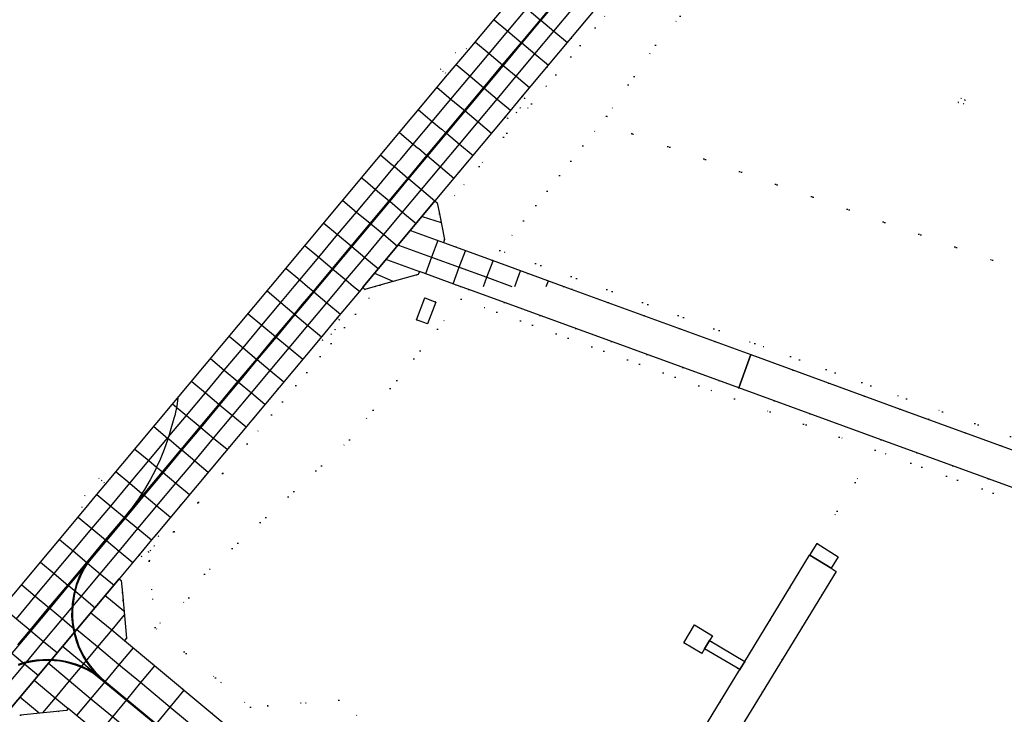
# Model space of a CAD drawing. Header units: metres. Extents: x 174791 to 179073, y 406431 to 409043.
# Tile 132 of 256: x 176545 to 176712, y 407677 to 407795. Entities that reach past the tile are written whole.
import ezdxf

# ---------------------------------------------------------------- set-up
doc = ezdxf.new("R2010")
doc.units = ezdxf.units.M
doc.linetypes.add('DOT', pattern=[6.35, 0, -6.35])
for name, color, linetype in [('panden', 254, 'Continuous'), ('terreindeelbegroeid', 254, 'DOT'), ('terreindeelonbegroeid', 254, 'DOT'), ('wegdeel_opstelplaats', 254, 'Continuous'), ('wegdeel_rijbaan', 254, 'Continuous'), ('wegdeel_rolbaan', 254, 'Continuous'), ('wegdeel_voetpad', 254, 'Continuous'), ('weginrichtingselement_markering_vliegtuigverharding', 254, 'Continuous'), ('weginrichtingselement_voeg_vliegtuigverharding', 254, 'Continuous'), ('weginrichtingselement_wildrooster', 254, 'Continuous')]:
    doc.layers.add(name, color=color, linetype=linetype)

msp = doc.modelspace()

# ---------------------------------------------------------------- linework, layer by layer
at = {"layer": 'panden'}
msp.add_polyline3d([(176662.351, 407689.898, 0), (176661.516, 407688.506, 0), (176661.032, 407687.701, 0), (176658.011, 407689.514, 0), (176659.825, 407692.536, 0), (176662.831, 407690.698, 0)], close=True, dxfattribs=at)
at = {"layer": 'terreindeelbegroeid'}
for points in [[(176980.699, 407987.893, 0), (176931.357, 407933.403, 0), (176865.166, 407859.577, 0), (176844.002, 407846.597, 0), (176785.014, 407776.704, 0), (176762.127, 407734.111, 0), (176748.093, 407739.258, 0), (176734.166, 407746.173, 0), (176710.391, 407754.491, 0), (176649.204, 407775.899, 0), (176644.873, 407778.912, 0), (176653.204, 407790.939, 0), (176735.662, 407888.74, 0), (176750.59, 407909.498, 0), (176811.288, 407982.544, 0)], [(176735.662, 407888.74, 0), (176653.204, 407790.939, 0), (176644.873, 407778.912, 0), (176626.742, 407756.095, 0), (176670.038, 407740.3, 0), (176695.829, 407730.926, 0), (176749.862, 407711.286, 0)], [(176784.498, 407696.57, 0), (176694.755, 407729.188, 0), (176669.353, 407738.421, 0), (176637.614, 407750, 0), (176625.436, 407754.451, 0), (176617.182, 407757.468, 0), (176617.345, 407757.946, 0), (176616.473, 407762.31, 0), (176623.228, 407770.39, 0), (176632.094, 407780.995, 0), (176647.056, 407798.882, 0), (176662.018, 407816.768, 0), (176668.578, 407824.609, 0), (176697.075, 407858.676, 0), (176699.973, 407862.141, 0), (176715.02, 407880.126, 0)], [(176647.056, 407798.882, 0), (176632.094, 407780.995, 0), (176623.228, 407770.39, 0), (176616.473, 407762.31, 0), (176616.095, 407764.202, 0), (176615.72, 407764.538, 0), (176627.668, 407778.811, 0), (176628.082, 407778.494, 0), (176629.568, 407779.534, 0), (176630.21, 407780.305, 0), (176630.95, 407781.941, 0), (176630.56, 407782.278, 0), (176660.484, 407818.051, 0)], [(176765.066, 407695.09, 0), (176690.456, 407722.23, 0), (176666.617, 407730.902, 0), (176620.169, 407747.822, 0), (176601.197, 407723.946, 0), (176576.575, 407701.142, 0), (176573.918, 407697.124, 0), (176568.183, 407692.091, 0), (176567.206, 407703.386, 0), (176583.832, 407723.266, 0), (176606.38, 407750.224, 0), (176612.874, 407752.05, 0), (176613.101, 407752.525, 0), (176620.033, 407750, 0), (176621.481, 407749.473, 0), (176667.302, 407732.781, 0), (176691.529, 407723.968, 0), (176781.348, 407691.295, 0)], [(176612.371, 407668.897, 0), (176599.407, 407679.755, 0), (176587.332, 407678.796, 0), (176584.418, 407678.565, 0), (176578.432, 407683.552, 0), (176568.183, 407692.091, 0), (176573.918, 407697.124, 0), (176576.575, 407701.142, 0), (176601.197, 407723.946, 0), (176620.169, 407747.822, 0), (176666.617, 407730.902, 0), (176690.456, 407722.23, 0), (176680.635, 407706.338, 0), (176679.414, 407704.358, 0), (176679.339, 407704.404, 0), (176668.328, 407686.342, 0), (176662.351, 407689.898, 0), (176662.831, 407690.698, 0), (176659.825, 407692.536, 0), (176658.011, 407689.514, 0), (176661.032, 407687.701, 0), (176661.516, 407688.506, 0), (176667.476, 407684.946, 0), (176651.991, 407659.545, 0)], [(176664.586, 407670.154, 0), (176683.869, 407701.622, 0), (176683.012, 407702.147, 0), (176684.221, 407704.112, 0), (176680.635, 407706.338, 0), (176690.456, 407722.23, 0), (176765.066, 407695.09, 0)]]:
    msp.add_polyline3d(points, dxfattribs=at)
for points in [[(176704.607, 407781.246, 0), (176705.5, 407780.978, 0), (176705.739, 407781.627, 0), (176705.067, 407781.967, 0)], [(176762.127, 407734.111, 0), (176762.445, 407731.986, 0), (176762.866, 407728.968, 0), (176763.188, 407726.453, 0), (176763.519, 407723.619, 0), (176763.804, 407720.935, 0), (176764.102, 407717.773, 0), (176764.418, 407713.815, 0), (176764.636, 407710.482, 0), (176764.773, 407707.938, 0), (176764.863, 407705.834, 0), (176749.862, 407711.286, 0), (176695.829, 407730.926, 0), (176670.038, 407740.3, 0), (176626.742, 407756.095, 0), (176644.873, 407778.912, 0), (176649.204, 407775.899, 0), (176710.391, 407754.491, 0), (176734.166, 407746.173, 0), (176748.093, 407739.258, 0)], [(176567.206, 407703.386, 0), (176567.071, 407704.943, 0), (176567.397, 407705.171, 0), (176568.039, 407705.942, 0), (176568.779, 407707.579, 0), (176568.387, 407707.916, 0), (176596.21, 407741.182, 0), (176596.632, 407740.858, 0), (176598.118, 407741.898, 0), (176598.759, 407742.669, 0), (176599.499, 407744.306, 0), (176599.112, 407744.65, 0), (176603.461, 407749.842, 0), (176603.819, 407749.504, 0), (176605.584, 407750, 0), (176606.38, 407750.224, 0), (176583.832, 407723.266, 0)], [(176614.45, 407743.638, 0), (176615.846, 407747.342, 0), (176613.99, 407748.041, 0), (176612.594, 407744.337, 0)], [(176567.206, 407703.386, 0), (176568.183, 407692.091, 0), (176578.432, 407683.552, 0), (176584.418, 407678.565, 0), (176587.332, 407678.796, 0), (176599.407, 407679.755, 0), (176612.371, 407668.897, 0), (176610.799, 407667.019, 0), (176610.155, 407666.251, 0), (176609.161, 407665.064, 0), (176601.12, 407671.799, 0), (176597.764, 407674.609, 0), (176592.812, 407674.216, 0), (176582.783, 407673.419, 0), (176563.024, 407689.881, 0), (176563.326, 407690.281, 0), (176562.636, 407697.922, 0), (176562.44, 407700.088, 0), (176562.08, 407700.377, 0), (176565.5, 407704.455, 0), (176565.911, 407704.131, 0), (176567.071, 407704.943, 0)], [(176570.165, 407658.172, 0), (176568.92, 407659.201, 0), (176564.241, 407663.113, 0), (176561.786, 407665.107, 0), (176556.645, 407669.305, 0), (176552.252, 407672.892, 0), (176540.813, 407671.798, 0), (176537.938, 407671.523, 0), (176542.837, 407677.375, 0), (176543.265, 407677.033, 0), (176545.329, 407677.235, 0), (176553.15, 407678.001, 0), (176553.419, 407678.374, 0), (176573.275, 407661.899, 0)]]:
    msp.add_polyline3d(points, close=True, dxfattribs=at)
at = {"layer": 'terreindeelonbegroeid'}
for points in [[(176621.407, 407790.113, 0), (176617.879, 407785.9, 0), (176617.515, 407786.201, 0), (176617.135, 407786.513, 0), (176616.694, 407786.876, 0), (176619.135, 407789.703, 0), (176621.02, 407790.399, 0)], [(176627.668, 407778.811, 0), (176630.56, 407782.278, 0), (176630.95, 407781.941, 0), (176630.21, 407780.305, 0), (176629.568, 407779.534, 0), (176628.082, 407778.494, 0)], [(176705.5, 407780.978, 0), (176704.607, 407781.246, 0), (176705.067, 407781.967, 0), (176705.739, 407781.627, 0)], [(176596.21, 407741.182, 0), (176599.112, 407744.65, 0), (176599.499, 407744.306, 0), (176598.759, 407742.669, 0), (176598.118, 407741.898, 0), (176596.632, 407740.858, 0)], [(176559.056, 407717.1, 0), (176559.492, 407716.748, 0), (176559.836, 407716.468, 0), (176558.317, 407714.652, 0), (176556.223, 407712.15, 0), (176555.806, 407712.487, 0), (176556.28, 407714.466, 0), (176558.638, 407717.443, 0)], [(176567.071, 407704.943, 0), (176565.911, 407704.131, 0), (176565.5, 407704.455, 0), (176567.604, 407706.977, 0), (176568.387, 407707.916, 0), (176568.779, 407707.579, 0), (176568.039, 407705.942, 0), (176567.397, 407705.171, 0)], [(176683.012, 407702.147, 0), (176679.414, 407704.358, 0), (176680.635, 407706.338, 0), (176684.221, 407704.112, 0)]]:
    msp.add_polyline3d(points, close=True, dxfattribs=at)
at = {"layer": 'wegdeel_opstelplaats'}
msp.add_polyline3d([(176614.45, 407743.638, 0), (176612.594, 407744.337, 0), (176613.99, 407748.041, 0), (176615.846, 407747.342, 0)], close=True, dxfattribs=at)
at = {"layer": 'wegdeel_rijbaan'}
for points in [[(176616.473, 407762.31, 0), (176617.345, 407757.946, 0), (176617.182, 407757.468, 0), (176625.436, 407754.451, 0), (176637.614, 407750, 0), (176669.353, 407738.421, 0), (176667.302, 407732.781, 0), (176621.481, 407749.473, 0), (176620.033, 407750, 0), (176613.101, 407752.525, 0), (176612.874, 407752.05, 0), (176606.38, 407750.224, 0), (176605.584, 407750, 0), (176603.819, 407749.504, 0), (176603.461, 407749.842, 0), (176603.593, 407750, 0), (176615.72, 407764.538, 0), (176616.095, 407764.202, 0)], [(176864.309, 407667.532, 0), (176875.238, 407663.555, 0), (176882.348, 407660.968, 0), (176925.653, 407645.209, 0), (176927.709, 407644.569, 0), (176960.986, 407632.429, 0), (176964.248, 407641.277, 0), (177000, 407628.034, 0), (177009.643, 407624.462, 0), (177008.237, 407606.82, 0), (176999.961, 407601.929, 0), (176997.4, 407600.415, 0), (176954.96, 407616.127, 0), (176958.851, 407626.734, 0), (176905.611, 407646.131, 0), (176905.008, 407646.447, 0), (176791.67, 407687.54, 0), (176781.348, 407691.295, 0), (176691.529, 407723.968, 0), (176667.302, 407732.781, 0), (176669.353, 407738.421, 0), (176694.755, 407729.188, 0), (176784.498, 407696.57, 0), (176795.351, 407692.625, 0)], [(176679.414, 407704.358, 0), (176683.012, 407702.147, 0), (176683.869, 407701.622, 0), (176664.586, 407670.154, 0), (176664.353, 407668.087, 0), (176667.469, 407655.497, 0), (176652.668, 407651.916, 0), (176652.382, 407651.684, 0), (176647.936, 407644.522, 0), (176648.131, 407644.401, 0), (176648.316, 407644.702, 0), (176649.037, 407644.558, 0), (176626.438, 407607.371, 0), (176621.898, 407610.182, 0), (176642.448, 407643.891, 0), (176644.99, 407648.061, 0), (176651.991, 407659.545, 0), (176667.476, 407684.946, 0), (176668.328, 407686.342, 0), (176679.339, 407704.404, 0)]]:
    msp.add_polyline3d(points, close=True, dxfattribs=at)
for points in [[(176542.837, 407677.375, 0), (176562.08, 407700.377, 0), (176562.44, 407700.088, 0), (176562.636, 407697.922, 0), (176563.326, 407690.281, 0), (176563.024, 407689.881, 0), (176582.783, 407673.419, 0)], [(176573.275, 407661.899, 0), (176553.419, 407678.374, 0), (176553.15, 407678.001, 0), (176545.329, 407677.235, 0)]]:
    msp.add_polyline3d(points, dxfattribs=at)
at = {"layer": 'wegdeel_rolbaan'}
for points in [[(176538.171, 407690.575, 0), (176556.223, 407712.15, 0), (176558.317, 407714.652, 0), (176559.836, 407716.468, 0), (176587.868, 407750, 0), (176617.879, 407785.9, 0), (176621.407, 407790.113, 0), (176651.328, 407825.879, 0)], [(176660.484, 407818.051, 0), (176630.56, 407782.278, 0), (176627.668, 407778.811, 0), (176615.72, 407764.538, 0), (176603.593, 407750, 0), (176603.461, 407749.842, 0), (176599.112, 407744.65, 0), (176596.21, 407741.182, 0), (176568.387, 407707.916, 0), (176567.604, 407706.977, 0), (176565.5, 407704.455, 0), (176562.08, 407700.377, 0), (176542.837, 407677.375, 0)]]:
    msp.add_polyline3d(points, dxfattribs=at)
at = {"layer": 'wegdeel_voetpad'}
msp.add_polyline3d([(176668.328, 407686.342, 0), (176667.476, 407684.946, 0), (176661.516, 407688.506, 0), (176662.351, 407689.898, 0)], close=True, dxfattribs=at)
at = {"layer": 'weginrichtingselement_markering_vliegtuigverharding'}
for points in [[(176636.94, 407799.038, 0), (176633.724, 407795.19, 0), (176631.173, 407792.137, 0), (176630.504, 407791.337, 0), (176627.313, 407787.522, 0), (176624.089, 407783.667, 0), (176622.112, 407781.304, 0), (176620.859, 407779.804, 0), (176617.685, 407776.006, 0), (176614.46, 407772.148, 0), (176611.252, 407768.308, 0), (176608.041, 407764.466, 0), (176607.494, 407763.811, 0), (176604.828, 407760.626, 0), (176601.608, 407756.78, 0), (176598.397, 407752.945, 0), (176595.17, 407749.091, 0), (176593.831, 407747.491, 0), (176591.954, 407745.243, 0), (176588.756, 407741.413, 0), (176585.551, 407737.574, 0), (176582.752, 407734.222, 0), (176582.362, 407733.755, 0), (176579.163, 407729.922, 0), (176575.955, 407726.078, 0), (176572.749, 407722.236, 0), (176570.141, 407719.111, 0), (176569.556, 407718.408, 0), (176566.349, 407714.554, 0), (176563.954, 407711.675, 0), (176563.122, 407710.681, 0), (176559.935, 407706.876, 0), (176556.729, 407703.048, 0), (176554.233, 407700.068, 0), (176553.512, 407699.208, 0), (176550.299, 407695.375, 0), (176547.096, 407691.553, 0), (176543.88, 407687.717, 0)], [(176572.056, 407731.085, 0), (176571.882, 407729.7, 0), (176571.841, 407729.51, 0), (176571.767, 407729.17, 0), (176571.649, 407728.638, 0), (176571.522, 407728.109, 0), (176571.381, 407727.584, 0), (176570.868, 407725.814, 0), (176570.454, 407724.436, 0), (176570.387, 407724.212, 0), (176570.338, 407724.05, 0), (176569.748, 407722.306, 0), (176569.058, 407720.6, 0), (176568.462, 407719.321, 0), (176568.253, 407718.871, 0), (176567.368, 407717.18, 0), (176566.406, 407715.532, 0), (176565.974, 407714.867, 0), (176565.368, 407713.932, 0), (176563.85, 407711.828, 0), (176563.623, 407711.513, 0), (176563.006, 407710.777, 0), (176559.82, 407706.972, 0), (176556.614, 407703.145, 0), (176554.118, 407700.164, 0), (176553.397, 407699.304, 0), (176550.185, 407695.471, 0), (176546.981, 407691.649, 0), (176544.899, 407689.166, 0)], [(176556.078, 407702.271, 0), (176556.022, 407702.186, 0), (176555.383, 407700.893, 0), (176554.791, 407699.401, 0), (176554.373, 407697.843, 0), (176554.115, 407696.192, 0), (176554.032, 407695.118, 0), (176554.029, 407694.041, 0), (176554.105, 407692.966, 0), (176554.26, 407691.9, 0), (176554.493, 407690.848, 0), (176554.803, 407689.817, 0), (176555.134, 407688.9, 0), (176555.525, 407688.007, 0), (176555.974, 407687.142, 0), (176556.481, 407686.31, 0), (176557.042, 407685.513, 0), (176557.655, 407684.755, 0), (176558.251, 407684.134, 0), (176558.658, 407683.741, 0), (176558.23, 407684.087, 0), (176557.8, 407684.394, 0), (176556.703, 407685.036, 0), (176555.817, 407685.452, 0), (176554.906, 407685.808, 0), (176553.973, 407686.103, 0), (176553.022, 407686.337, 0), (176552.058, 407686.507, 0), (176551.085, 407686.613, 0), (176550.108, 407686.655, 0), (176549.129, 407686.632, 0), (176548.057, 407686.542, 0), (176546.994, 407686.374, 0), (176545.946, 407686.13, 0), (176544.918, 407685.81, 0)], [(176557.012, 407703.386, 0), (176556.573, 407702.747, 0), (176556.152, 407702.111, 0), (176555.52, 407700.832, 0), (176554.934, 407699.354, 0), (176554.52, 407697.812, 0), (176554.264, 407696.175, 0), (176554.182, 407695.112, 0), (176554.179, 407694.046, 0), (176554.254, 407692.982, 0), (176554.408, 407691.926, 0), (176554.639, 407690.885, 0), (176554.946, 407689.864, 0), (176555.273, 407688.956, 0), (176555.66, 407688.073, 0), (176556.105, 407687.217, 0), (176556.606, 407686.392, 0), (176557.161, 407685.604, 0), (176557.768, 407684.854, 0), (176558.357, 407684.24, 0), (176559.118, 407683.507, 0), (176559.939, 407682.737, 0), (176573.393, 407671.601, 0)], [(176573.297, 407671.486, 0), (176559.837, 407682.6, 0), (176558.139, 407683.967, 0), (176557.718, 407684.268, 0), (176556.635, 407684.903, 0), (176555.758, 407685.314, 0), (176554.856, 407685.667, 0), (176553.932, 407685.959, 0), (176552.991, 407686.19, 0), (176552.037, 407686.358, 0), (176551.073, 407686.463, 0), (176550.106, 407686.505, 0), (176549.137, 407686.482, 0), (176548.075, 407686.393, 0), (176547.023, 407686.227, 0), (176545.985, 407685.985, 0), (176544.968, 407685.669, 0)]]:
    msp.add_polyline3d(points, dxfattribs=at)
at = {"layer": 'weginrichtingselement_voeg_vliegtuigverharding'}
for p, q in [((176613.565, 407761.897), (176616.79, 407760.877)), ((176611.59, 407759.489), (176617.182, 407757.468)), ((176607.479, 407754.602), (176613.101, 407752.525)), ((176605.473, 407752.235), (176608.584, 407750.887)), ((176629.28, 407750), (176630.252, 407752.663)), ((176634.625, 407750), (176634.98, 407750.962)), ((176601.912, 407750), (176602.888, 407749.182)), ((176562.91, 407694.853), (176559.649, 407697.545)), ((176548.525, 407677.553), (176545.238, 407680.274))]:
    msp.add_line(p, q, dxfattribs=at)
for points in [[(176595.771, 407750, 0), (176598.301, 407753.025, 0), (176601.509, 407756.862, 0), (176604.727, 407760.71, 0), (176607.939, 407764.551, 0), (176611.152, 407768.392, 0), (176614.361, 407772.231, 0), (176617.587, 407776.088, 0), (176620.762, 407779.885, 0), (176623.992, 407783.748, 0), (176627.216, 407787.603, 0), (176630.406, 407791.418, 0), (176633.628, 407795.271, 0), (176636.844, 407799.117, 0)], [(176628.977, 407799.158, 0), (176631.314, 407797.205, 0), (176633.609, 407795.286, 0), (176633.628, 407795.271, 0), (176633.724, 407795.19, 0), (176635.927, 407793.349, 0), (176638.211, 407791.44, 0)], [(176591.834, 407750, 0), (176592.763, 407751.111, 0), (176595.986, 407754.965, 0), (176599.196, 407758.803, 0), (176602.402, 407762.635, 0), (176605.624, 407766.488, 0), (176608.844, 407770.339, 0), (176609.555, 407771.189, 0), (176609.862, 407771.556, 0), (176612.046, 407774.167, 0), (176615.271, 407778.023, 0), (176618.448, 407781.822, 0), (176621.683, 407785.69, 0), (176624.904, 407789.541, 0), (176628.087, 407793.348, 0), (176631.314, 407797.205, 0)], [(176599.673, 407750, 0), (176600.595, 407751.103, 0), (176603.803, 407754.938, 0), (176607.033, 407758.801, 0), (176610.235, 407762.63, 0), (176613.44, 407766.462, 0), (176616.658, 407770.31, 0), (176619.885, 407774.168, 0), (176623.058, 407777.962, 0), (176626.286, 407781.821, 0), (176629.511, 407785.679, 0), (176632.709, 407789.502, 0), (176635.927, 407793.349, 0), (176639.15, 407797.204, 0)], [(176625.767, 407795.278, 0), (176628.087, 407793.347, 0), (176630.389, 407791.433, 0), (176630.406, 407791.418, 0), (176630.504, 407791.337, 0), (176632.709, 407789.502, 0), (176635.002, 407787.595, 0)], [(176622.593, 407791.479, 0), (176624.904, 407789.541, 0), (176627.198, 407787.618, 0), (176627.216, 407787.603, 0), (176627.313, 407787.522, 0), (176629.511, 407785.679, 0), (176631.802, 407783.758, 0)], [(176619.339, 407787.659, 0), (176621.683, 407785.69, 0), (176623.974, 407783.764, 0), (176623.992, 407783.748, 0), (176624.089, 407783.667, 0), (176626.286, 407781.821, 0), (176628.566, 407779.905, 0)], [(176616.098, 407783.791, 0), (176618.448, 407781.822, 0), (176620.587, 407780.031, 0), (176620.703, 407779.934, 0), (176620.744, 407779.9, 0), (176620.762, 407779.885, 0), (176620.859, 407779.804, 0), (176623.058, 407777.962, 0), (176625.348, 407776.044, 0)], [(176612.912, 407779.994, 0), (176615.271, 407778.023, 0), (176616.834, 407776.717, 0), (176616.95, 407776.62, 0), (176617.57, 407776.102, 0), (176617.587, 407776.088, 0), (176617.685, 407776.006, 0), (176619.885, 407774.168, 0), (176622.192, 407772.24, 0)], [(176609.707, 407776.123, 0), (176612.046, 407774.167, 0), (176612.784, 407773.549, 0), (176612.903, 407773.45, 0), (176614.346, 407772.244, 0), (176614.361, 407772.231, 0), (176614.46, 407772.148, 0), (176616.658, 407770.31, 0), (176618.958, 407768.386, 0)], [(176606.519, 407772.301, 0), (176608.446, 407770.676, 0), (176608.565, 407770.574, 0), (176608.844, 407770.339, 0), (176611.137, 407768.404, 0), (176611.152, 407768.392, 0), (176611.252, 407768.308, 0), (176613.44, 407766.462, 0), (176615.72, 407764.538, 0)], [(176603.291, 407768.441, 0), (176603.723, 407768.08, 0), (176603.847, 407767.976, 0), (176605.624, 407766.488, 0), (176607.926, 407764.562, 0), (176607.939, 407764.551, 0), (176608.041, 407764.466, 0), (176610.235, 407762.63, 0), (176612.547, 407760.695, 0)], [(176600.058, 407764.576, 0), (176602.402, 407762.635, 0), (176604.713, 407760.722, 0), (176604.727, 407760.71, 0), (176604.828, 407760.626, 0), (176607.033, 407758.801, 0), (176609.371, 407756.865, 0)], [(176596.869, 407760.756, 0), (176599.196, 407758.803, 0), (176601.493, 407756.876, 0), (176601.509, 407756.862, 0), (176601.608, 407756.78, 0), (176603.803, 407754.938, 0), (176606.087, 407753.021, 0)], [(176616.191, 407757.795, 0), (176615.152, 407754.968, 0), (176614.111, 407752.137, 0)], [(176593.658, 407756.915, 0), (176595.986, 407754.965, 0), (176598.282, 407753.041, 0), (176598.301, 407753.025, 0), (176598.397, 407752.945, 0), (176600.595, 407751.103, 0), (176601.912, 407750, 0)], [(176609.522, 407757.019, 0), (176615.152, 407754.968, 0), (176619.849, 407753.257, 0), (176624.534, 407751.55, 0), (176628.788, 407750, 0)], [(176618.792, 407750.432, 0), (176619.849, 407753.257, 0), (176620.901, 407756.067, 0)], [(176623.948, 407750, 0), (176624.534, 407751.55, 0), (176625.594, 407754.355, 0)], [(176590.44, 407753.06, 0), (176592.763, 407751.111, 0), (176594.086, 407750, 0)], [(176542.841, 407682.045, 0), (176546.055, 407685.889, 0), (176549.273, 407689.736, 0), (176552.469, 407693.558, 0), (176555.682, 407697.4, 0), (176558.891, 407701.236, 0), (176562.098, 407705.072, 0), (176565.291, 407708.889, 0), (176568.516, 407712.745, 0), (176571.733, 407716.592, 0), (176574.929, 407720.413, 0), (176578.141, 407724.254, 0), (176581.353, 407728.094, 0), (176584.557, 407731.925, 0), (176587.745, 407735.738, 0), (176590.964, 407739.587, 0), (176594.148, 407743.393, 0), (176597.369, 407747.246, 0), (176599.673, 407750, 0)], [(176544.655, 407693.589, 0), (176547.859, 407697.419, 0), (176551.062, 407701.25, 0), (176554.282, 407705.099, 0), (176557.479, 407708.923, 0), (176560.655, 407712.72, 0), (176563.899, 407716.599, 0), (176567.116, 407720.445, 0), (176570.316, 407724.271, 0), (176570.454, 407724.436, 0), (176570.698, 407724.728, 0), (176573.523, 407728.106, 0), (176576.737, 407731.949, 0), (176579.938, 407735.776, 0), (176583.134, 407739.597, 0), (176586.331, 407743.42, 0), (176589.551, 407747.27, 0), (176591.834, 407750, 0)], [(176587.228, 407749.229, 0), (176589.551, 407747.27, 0), (176591.84, 407745.34, 0), (176591.86, 407745.323, 0), (176591.954, 407745.243, 0), (176594.148, 407743.393, 0), (176596.432, 407741.467, 0)], [(176593.257, 407746.994, 0), (176595.076, 407749.169, 0), (176595.771, 407750, 0)], [(176594.086, 407750, 0), (176595.055, 407749.187, 0), (176595.076, 407749.169, 0), (176595.17, 407749.091, 0), (176597.369, 407747.246, 0), (176599.668, 407745.317, 0)], [(176544.899, 407689.166, 0), (176546.978, 407691.651, 0), (176550.177, 407695.477, 0), (176553.386, 407699.314, 0), (176556.599, 407703.157, 0), (176559.802, 407706.987, 0), (176562.986, 407710.794, 0), (176563.85, 407711.828, 0), (176565.329, 407713.597, 0), (176566.22, 407714.662, 0), (176569.436, 407718.508, 0), (176572.611, 407722.305, 0), (176572.634, 407722.332, 0), (176575.844, 407726.171, 0), (176579.056, 407730.012, 0), (176582.258, 407733.841, 0), (176585.45, 407737.658, 0), (176588.658, 407741.495, 0), (176591.86, 407745.323, 0), (176593.257, 407746.994, 0)], [(176583.976, 407745.368, 0), (176586.331, 407743.42, 0), (176588.641, 407741.509, 0), (176588.658, 407741.495, 0), (176588.756, 407741.413, 0), (176590.964, 407739.587, 0), (176593.268, 407737.681, 0)], [(176580.788, 407741.56, 0), (176583.134, 407739.597, 0), (176585.436, 407737.67, 0), (176585.45, 407737.658, 0), (176585.551, 407737.574, 0), (176587.745, 407735.738, 0), (176590.042, 407733.816, 0)], [(176577.579, 407737.742, 0), (176579.938, 407735.776, 0), (176582.247, 407733.851, 0), (176582.258, 407733.841, 0), (176582.362, 407733.755, 0), (176584.557, 407731.925, 0), (176586.852, 407730.012, 0)], [(176574.41, 407733.892, 0), (176576.737, 407731.949, 0), (176579.049, 407730.018, 0), (176579.056, 407730.012, 0), (176579.163, 407729.922, 0), (176581.353, 407728.094, 0), (176583.636, 407726.187, 0)], [(176571.176, 407730.064, 0), (176571.841, 407729.51, 0), (176571.97, 407729.401, 0), (176573.523, 407728.106, 0), (176575.84, 407726.174, 0), (176575.844, 407726.171, 0), (176575.955, 407726.078, 0), (176578.141, 407724.254, 0), (176580.427, 407722.348, 0)], [(176567.975, 407726.228, 0), (176570.316, 407724.271, 0), (176570.387, 407724.212, 0), (176570.511, 407724.107, 0), (176572.634, 407722.332, 0), (176572.749, 407722.236, 0), (176574.929, 407720.413, 0), (176577.223, 407718.495, 0)], [(176564.775, 407722.398, 0), (176567.116, 407720.445, 0), (176568.462, 407719.321, 0), (176568.581, 407719.222, 0), (176569.436, 407718.508, 0), (176569.441, 407718.504, 0), (176569.556, 407718.408, 0), (176571.733, 407716.592, 0), (176574.043, 407714.664, 0)], [(176561.565, 407718.547, 0), (176563.899, 407716.599, 0), (176565.974, 407714.867, 0), (176566.09, 407714.77, 0), (176566.22, 407714.662, 0), (176566.234, 407714.65, 0), (176566.349, 407714.554, 0), (176568.516, 407712.745, 0), (176570.827, 407710.816, 0)], [(176558.317, 407714.652, 0), (176560.655, 407712.72, 0), (176562.986, 407710.794, 0), (176563.006, 407710.777, 0), (176563.122, 407710.681, 0), (176565.291, 407708.889, 0), (176567.604, 407706.977, 0)], [(176555.16, 407710.857, 0), (176557.479, 407708.923, 0), (176559.802, 407706.987, 0), (176559.82, 407706.972, 0), (176559.935, 407706.876, 0), (176562.098, 407705.072, 0), (176564.422, 407703.134, 0)], [(176551.968, 407707.038, 0), (176554.282, 407705.099, 0), (176556.599, 407703.157, 0), (176556.614, 407703.145, 0), (176556.729, 407703.048, 0), (176558.891, 407701.236, 0), (176561.221, 407699.284, 0)], [(176548.759, 407703.17, 0), (176551.062, 407701.25, 0), (176553.386, 407699.314, 0), (176553.397, 407699.304, 0), (176553.512, 407699.208, 0), (176555.682, 407697.4, 0), (176558.016, 407695.455, 0)], [(176545.561, 407699.344, 0), (176547.859, 407697.419, 0), (176550.177, 407695.477, 0), (176550.185, 407695.471, 0), (176550.299, 407695.375, 0), (176552.469, 407693.558, 0), (176554.805, 407691.601, 0)], [(176542.325, 407695.532, 0), (176544.655, 407693.589, 0), (176546.978, 407691.651, 0), (176546.981, 407691.649, 0), (176547.096, 407691.553, 0), (176549.273, 407689.736, 0), (176551.603, 407687.793, 0)], [(176562.969, 407694.256, 0), (176560.835, 407691.696, 0), (176558.425, 407688.806, 0), (176556.023, 407685.926, 0), (176553.616, 407683.038, 0), (176551.234, 407680.181, 0), (176549.098, 407677.62, 0)], [(176557.25, 407694.668, 0), (176560.835, 407691.696, 0), (176563.024, 407689.881, 0)], [(176539.153, 407691.688, 0), (176541.451, 407689.758, 0), (176543.766, 407687.812, 0), (176543.88, 407687.717, 0), (176546.055, 407685.889, 0), (176548.374, 407683.941, 0)], [(176608.052, 407647.524, 0), (176603.419, 407651.378, 0), (176598.833, 407655.193, 0), (176594.198, 407659.048, 0), (176589.589, 407662.883, 0), (176584.938, 407666.751, 0), (176580.397, 407670.528, 0), (176575.678, 407674.454, 0), (176570.699, 407678.596, 0), (176565.723, 407682.735, 0), (176562.056, 407685.786, 0), (176558.425, 407688.806, 0), (176554.851, 407691.779, 0)], [(176605.622, 407644.58, 0), (176600.993, 407648.439, 0), (176596.406, 407652.263, 0), (176591.777, 407656.121, 0), (176587.173, 407659.959, 0), (176582.52, 407663.838, 0), (176577.991, 407667.613, 0), (176573.285, 407671.537, 0), (176568.312, 407675.682, 0), (176563.334, 407679.831, 0), (176559.652, 407682.901, 0), (176556.023, 407685.926, 0), (176552.441, 407688.912, 0)], [(176564.463, 407688.675, 0), (176562.056, 407685.786, 0), (176559.652, 407682.901, 0), (176557.246, 407680.015, 0), (176554.873, 407677.167, 0)], [(176603.243, 407641.712, 0), (176598.618, 407645.563, 0), (176594.025, 407649.388, 0), (176589.396, 407653.243, 0), (176584.792, 407657.076, 0), (176580.13, 407660.959, 0), (176575.608, 407664.725, 0), (176570.908, 407668.639, 0), (176565.934, 407672.78, 0), (176560.949, 407676.931, 0), (176557.246, 407680.015, 0), (176553.616, 407683.038, 0), (176550.03, 407686.024, 0)], [(176568.088, 407685.61, 0), (176565.723, 407682.735, 0), (176563.334, 407679.831, 0), (176560.949, 407676.931, 0), (176558.604, 407674.08, 0)], [(176547.637, 407683.155, 0), (176551.234, 407680.181, 0), (176553.442, 407678.355, 0)], [(176573.056, 407681.472, 0), (176570.699, 407678.596, 0), (176568.312, 407675.682, 0), (176565.934, 407672.78, 0), (176563.578, 407669.905, 0)]]:
    msp.add_polyline3d(points, dxfattribs=at)
at = {"layer": 'weginrichtingselement_wildrooster'}
msp.add_polyline3d([(176680.635, 407706.338, 0), (176684.221, 407704.112, 0), (176683.012, 407702.147, 0), (176679.414, 407704.358, 0)], close=True, dxfattribs=at)

doc.saveas('drawing.dxf')
